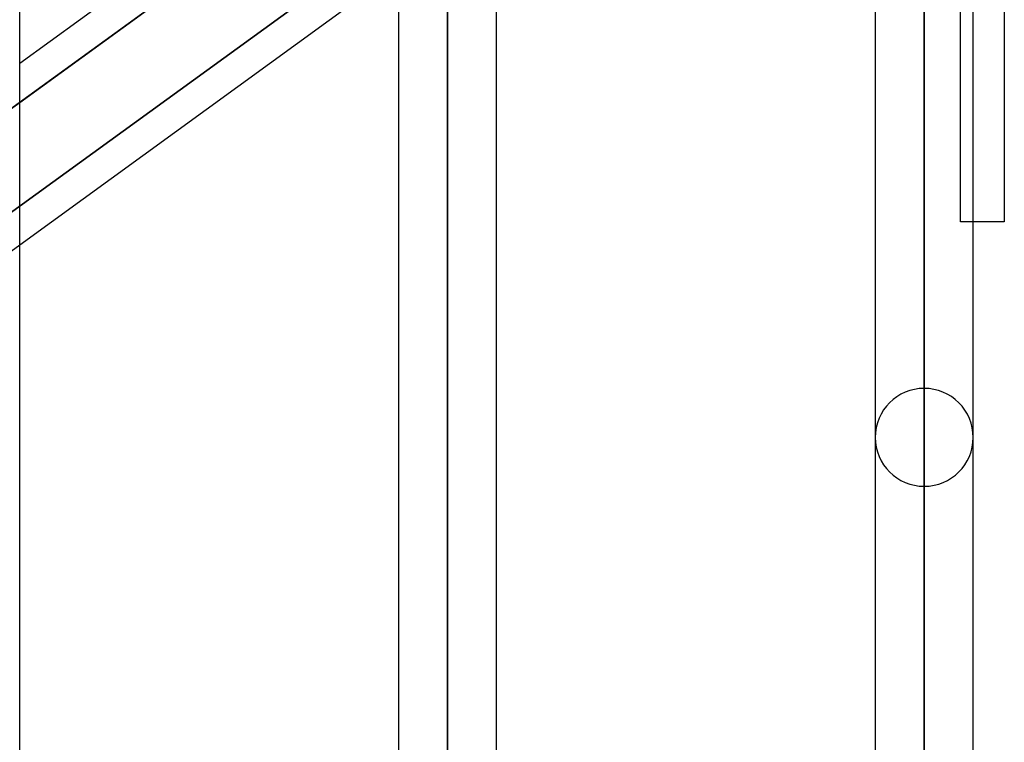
# Model space of a CAD drawing. Header units: millimetres. Extents: x -123 to 100, y -288 to 288.
# Tile 31 of 77: x -41 to -18, y -93 to -77. Entities that reach past the tile are written whole.
import ezdxf

# ---------------------------------------------------------------- set-up
doc = ezdxf.new("R2010")
doc.units = ezdxf.units.MM
doc.layers.add('MAIN-1', color=7, linetype='Continuous')
doc.layers.add('MAIN-2', color=7, linetype='Continuous')

msp = doc.modelspace()

# ---------------------------------------------------------------- linework, layer by layer
at = {"layer": 'MAIN-1'}
for p, q in [((-31.305, 0), (-31.305, -171.99)), ((-20.305, 0), (-20.305, -171.99)), ((-18.458, 0), (-18.458, -81.36)), ((-41.175, -163.11), (-41.175, 0)), ((-32.435, 0), (-32.435, -171.054)), ((-30.175, -170.929), (-30.175, 0)), ((-21.435, 0), (-21.435, -170.929)), ((-19.175, -170.929), (-19.175, 0)), ((-32.435, -71.358), (-41.175, -77.706)), ((-41.175, -78.603), (-32.435, -72.254)), ((-32.435, -75.548), (-41.175, -81.896)), ((-18.458, -81.36), (-19.175, -81.36))]:
    msp.add_line(p, q, dxfattribs=at)
at = {"layer": 'MAIN-2'}
for p, q in [((-31.305, 0), (-31.305, -170.293)), ((-31.305, -171.99), (-31.305, 0)), ((-31.305, -170.293), (-31.305, 0)), ((-20.305, -171.99), (-20.305, 0)), ((-20.305, -170.496), (-20.305, 0)), ((-19.468, -81.36), (-19.468, -61.981)), ((-20.305, -62.596), (-20.305, -170.496)), ((-20.305, -64.85), (-20.305, -85.202)), ((-20.305, -87.462), (-20.305, -66.379)), ((-32.064, -71.984), (-41.491, -78.832)), ((-31.305, -72.675), (-31.305, -96.502)), ((-31.968, -74.312), (-41.417, -81.176)), ((-41.417, -81.176), (-31.968, -74.312)), ((-31.305, -98.762), (-31.305, -74.384)), ((-41.491, -78.832), (-41.175, -78.603)), ((-19.175, -81.36), (-19.468, -81.36)), ((-41.175, -81.896), (-43.435, -83.538))]:
    msp.add_line(p, q, dxfattribs=at)
for start, end in [(90, 180), (359.9999, 90), (180, 270), (270, 359.9999)]:
    msp.add_arc((-20.305, -86.332), 1.13, start, end, dxfattribs=at)

doc.saveas('drawing.dxf')
